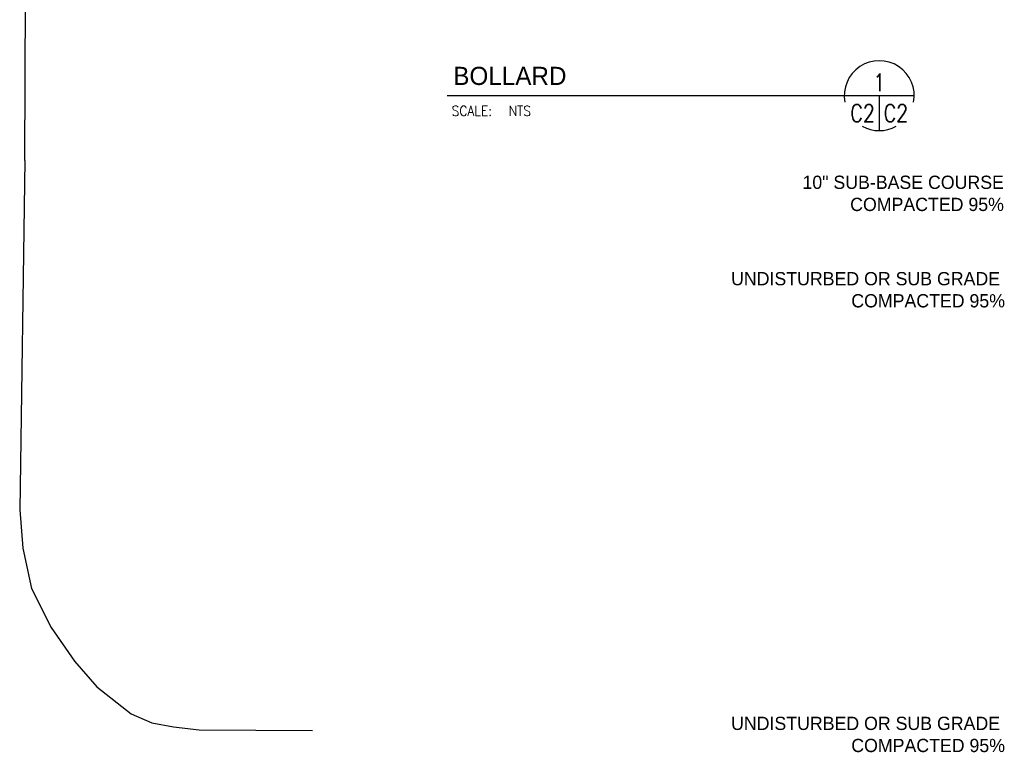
# Model space of a CAD drawing. Header units: inches. Extents: x 614 to 1183, y -159 to 223.
# Tile 11 of 19: x 945 to 1079, y 5 to 104. Entities that reach past the tile are written whole.
import ezdxf
from ezdxf.enums import TextEntityAlignment as Align

# ---------------------------------------------------------------- set-up
doc = ezdxf.new("R2010")
doc.units = ezdxf.units.IN
doc.header["$MEASUREMENT"] = 0
for name, color, linetype in [('11', 7, 'Continuous'), ('A-ANNO-BUGS', 2, 'Continuous'), ('c-text', 6, 'Continuous'), ('COM-TXT-100', 6, 'Continuous'), ('T2', 4, 'Continuous')]:
    doc.layers.add(name, color=color, linetype=linetype)
doc.styles.add('L120', font='simplex', dxfattribs={"height": 0.12})
doc.styles.add('TIGHT', font='SIMPLEX', dxfattribs={"width": 0.85})

# ---------------------------------------------------------------- blocks, each defined once
blk = doc.blocks.new('DETTAG')
at = {"linetype": 'Continuous'}
blk.add_line((-0.25, 0), (0.25, 0), dxfattribs=at)
blk.add_line((0, 0), (0, -0.25))
for start, end in [(349.193077, 550.806923), (241.044976, 298.955024)]:
    blk.add_arc((0, 0), 0.25, start, end)
at = {"style": 'TIGHT', "width": 0.8}
blk.add_attdef('NO', text='', height=0.125, dxfattribs=at).set_placement((0, 0.03125), align=Align.CENTER)
blk.add_attdef('FROM', text='', height=0.125, dxfattribs=at).set_placement((-0.03125, -0.1875), align=Align.RIGHT)
blk.add_attdef('TO', (0.03125, -0.1875), '', height=0.125, dxfattribs=at)

msp = doc.modelspace()

# ---------------------------------------------------------------- linework, layer by layer
at = {"layer": '11', "color": 1, "linetype": 'Continuous'}
for p, q in [((945.83, 84.84, 6704.32), (946.34, 223.32, 6704.32)), ((945.83, 84.84, 6704.32), (945.12, 37.41, 6704.32)), ((945.12, 37.41, 6704.32), (945.53, 32.19, 6704.32)), ((945.53, 32.19, 6704.32), (946.71, 26.75, 6704.32)), ((946.71, 26.75, 6704.32), (949.38, 21.42, 6704.32)), ((949.38, 21.42, 6704.32), (952.55, 16.88, 6704.32)), ((952.55, 16.88, 6704.32), (955.6, 13.37, 6704.32)), ((955.6, 13.37, 6704.32), (960.25, 9.72, 6704.32)), ((960.25, 9.72, 6704.32), (963.05, 8.51, 6704.32)), ((963.05, 8.51, 6704.32), (965.98, 7.96, 6704.32)), ((965.98, 7.96, 6704.32), (969.47, 7.55, 6704.32)), ((969.47, 7.55, 6704.32), (984.86, 7.48, 6704.32))]:
    msp.add_line(p, q, dxfattribs=at)
at = {"layer": 'A-ANNO-BUGS'}
msp.add_line((1003.13, 93.62), (1057.91, 93.62), dxfattribs=at)

# ---------------------------------------------------------------- block references
at = {"layer": 'A-ANNO-BUGS', "xscale": 18.98466738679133, "yscale": 18.98466738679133, "zscale": 18.9846673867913}
msp.add_blockref('DETTAG', (1061.8, 93.62), dxfattribs=at).add_auto_attribs({'NO': '1', 'FROM': 'C2', 'TO': 'C2'})

# ---------------------------------------------------------------- texts
at = {"layer": 'c-text', "color": 4}
msp.add_text('BOLLARD ', height=2.461, dxfattribs=at).set_placement((1003.98, 95.07))
at = {"layer": 'COM-TXT-100', "char_height": 1.8, "width": 41.0631, "attachment_point": 3}
for s, insert in [('10" SUB-BASE COURSE\\PCOMPACTED 95%', (1078.72, 82.76)), ('UNDISTURBED OR SUB GRADE  COMPACTED 95%', (1078.87, 69.68)), ('UNDISTURBED OR SUB GRADE  COMPACTED 95%', (1078.87, 9.33))]:
    msp.add_mtext(s, dxfattribs=dict(at, insert=insert))
at = {"layer": 'T2', "style": 'L120', "width": 0.9}
msp.add_text('SCALE:', height=1.35, dxfattribs=at).set_placement((1003.77, 90.88))
msp.add_attdef('NTS', (1011.51, 90.88), 'NONE', height=1.35, dxfattribs=at)

doc.saveas('drawing.dxf')
